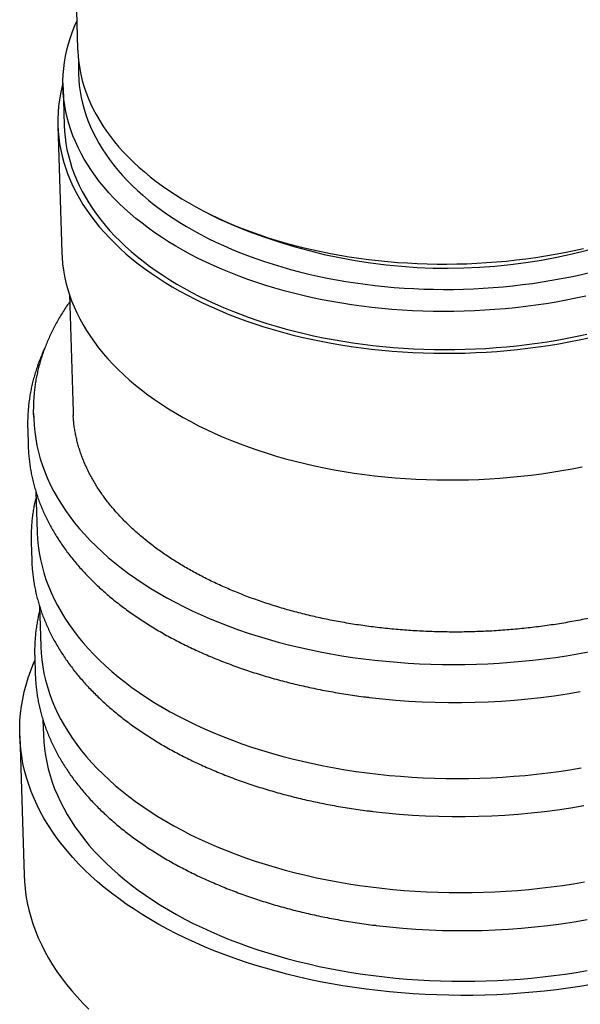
# Model space of a CAD drawing. Header units: millimetres. Extents: x 8 to 785, y 12 to 916.
# Tile 12 of 46: x 609 to 626, y 289 to 321. Entities that reach past the tile are written whole.
import ezdxf

# ---------------------------------------------------------------- set-up
doc = ezdxf.new("R2010")
doc.units = ezdxf.units.MM

msp = doc.modelspace()

# ---------------------------------------------------------------- linework, layer by layer
at = {"color": 7, "linetype": 'Continuous', "lineweight": 30}
for p, q in [((610.198, 327.359), (610.437, 319.582)), ((609.975, 318.363), (610.012, 317.161)), ((609.812, 317.155), (609.935, 313.146)), ((614.586, 314.374), (614.925, 314.205)), ((610.176, 311.812), (610.29, 308.1)), ((609.041, 308.062), (609.046, 307.902)), ((608.856, 307.575), (608.856, 307.579)), ((608.856, 307.575), (608.873, 307.013)), ((609.118, 305.573), (609.157, 304.294)), ((608.967, 303.967), (608.967, 303.971)), ((608.967, 303.967), (608.984, 303.405)), ((609.229, 301.965), (609.268, 300.685)), ((609.078, 300.359), (609.078, 300.363)), ((609.078, 300.359), (609.095, 299.797)), ((609.34, 298.357), (609.354, 297.879)), ((608.605, 297.856), (608.74, 293.446))]:
    msp.add_line(p, q, dxfattribs=at)
at = {"color": 7, "linetype": 'Continuous', "lineweight": 30, "flags": 128}
for points in [[(626.512, 311.764), (626.202, 311.697), (625.888, 311.635), (625.572, 311.578), (625.254, 311.525), (624.935, 311.478), (624.613, 311.435), (624.29, 311.398), (623.966, 311.366), (623.64, 311.338), (623.314, 311.316), (622.988, 311.299), (622.661, 311.287), (622.334, 311.28), (622.007, 311.278), (621.68, 311.281), (621.354, 311.29), (621.028, 311.303), (620.704, 311.322), (620.381, 311.346), (620.059, 311.375), (619.739, 311.408), (619.42, 311.447), (619.104, 311.491), (618.79, 311.54), (618.479, 311.594), (618.17, 311.653), (617.865, 311.716), (617.562, 311.785), (617.263, 311.858), (616.967, 311.936), (616.676, 312.018), (616.388, 312.105), (616.104, 312.197), (615.825, 312.293), (615.55, 312.394), (615.28, 312.499), (615.015, 312.608), (614.755, 312.722), (614.5, 312.839), (614.251, 312.961), (614.007, 313.087), (613.769, 313.216), (613.538, 313.349), (613.312, 313.486), (613.092, 313.627), (612.879, 313.771), (612.673, 313.919), (612.473, 314.069), (612.28, 314.223), (612.094, 314.381), (611.916, 314.541), (611.744, 314.704), (611.58, 314.87), (611.423, 315.038), (611.274, 315.209), (611.132, 315.382), (610.999, 315.558), (610.873, 315.736), (610.755, 315.916), (610.645, 316.098), (610.543, 316.282), (610.449, 316.467), (610.364, 316.654), (610.287, 316.842), (610.218, 317.032), (610.158, 317.223), (610.106, 317.415), (610.062, 317.608), (610.027, 317.802), (610.001, 317.996), (609.983, 318.191), (609.974, 318.386), (609.973, 318.581), (609.981, 318.777), (609.997, 318.972), (610.022, 319.168), (610.056, 319.363), (610.098, 319.557), (610.148, 319.752), (610.207, 319.945), (610.274, 320.138), (610.35, 320.329), (610.41, 320.468)], [(610.437, 319.582), (610.439, 319.523), (610.452, 319.336), (610.473, 319.149), (610.501, 318.963), (610.538, 318.778), (610.584, 318.593), (610.637, 318.409), (610.698, 318.226), (610.768, 318.044), (610.845, 317.864), (610.93, 317.685), (611.024, 317.508), (611.125, 317.332), (611.233, 317.158), (611.35, 316.986), (611.474, 316.817), (611.605, 316.649), (611.744, 316.483), (611.891, 316.32), (612.044, 316.16), (612.205, 316.001), (612.373, 315.846), (612.547, 315.694), (612.729, 315.544), (612.916, 315.397), (613.111, 315.254), (613.312, 315.114), (613.519, 314.977), (613.732, 314.843), (613.951, 314.713), (614.177, 314.587), (614.407, 314.464), (614.643, 314.345), (614.885, 314.23), (615.132, 314.119), (615.383, 314.011), (615.64, 313.908), (615.901, 313.809), (616.167, 313.714), (616.437, 313.624), (616.711, 313.538), (616.989, 313.456), (617.27, 313.379), (617.556, 313.306), (617.844, 313.237), (618.136, 313.174), (618.431, 313.115), (618.728, 313.06), (619.028, 313.011), (619.33, 312.966), (619.635, 312.926), (619.941, 312.89), (620.249, 312.86), (620.559, 312.834), (620.869, 312.814), (621.181, 312.798), (621.494, 312.787), (621.807, 312.781), (622.121, 312.78), (622.435, 312.784), (622.749, 312.792), (623.063, 312.806), (623.376, 312.824), (623.689, 312.848), (624.001, 312.876), (624.312, 312.909), (624.621, 312.947), (624.929, 312.99), (625.236, 313.038), (625.54, 313.09), (625.842, 313.147), (626.142, 313.208), (626.44, 313.275)], [(610.468, 319.181), (610.468, 319.177), (610.461, 318.989), (610.461, 318.801), (610.47, 318.614), (610.487, 318.427), (610.513, 318.24), (610.546, 318.054), (610.588, 317.869), (610.638, 317.685), (610.696, 317.502), (610.762, 317.32), (610.836, 317.139), (610.918, 316.959), (611.008, 316.781), (611.105, 316.605), (611.211, 316.43), (611.324, 316.257), (611.445, 316.087), (611.573, 315.918), (611.709, 315.751), (611.852, 315.587), (612.003, 315.426), (612.161, 315.266), (612.325, 315.11), (612.497, 314.956), (612.675, 314.805), (612.861, 314.657), (613.052, 314.513), (613.251, 314.371), (613.455, 314.233), (613.666, 314.098), (613.882, 313.966), (614.105, 313.838), (614.333, 313.714), (614.567, 313.593), (614.806, 313.477), (615.051, 313.364), (615.301, 313.255), (615.555, 313.15), (615.814, 313.049), (616.078, 312.952), (616.346, 312.86), (616.619, 312.772), (616.895, 312.688), (617.175, 312.609), (617.459, 312.534), (617.746, 312.464), (618.036, 312.398), (618.33, 312.337), (618.626, 312.281), (618.925, 312.229), (619.226, 312.182), (619.53, 312.14), (619.835, 312.103), (620.143, 312.07), (620.452, 312.043), (620.762, 312.02), (621.074, 312.002), (621.386, 311.989), (621.699, 311.981), (622.013, 311.978), (622.327, 311.98), (622.641, 311.986), (622.955, 311.998), (623.268, 312.014), (623.581, 312.036), (623.894, 312.062), (624.205, 312.093), (624.515, 312.129), (624.824, 312.169), (625.131, 312.215), (625.436, 312.265), (625.739, 312.32), (626.04, 312.38), (626.338, 312.444), (626.634, 312.513)], [(609.972, 318.508), (609.937, 318.368), (609.894, 318.17), (609.86, 317.972), (609.835, 317.773), (609.818, 317.575), (609.81, 317.376), (609.811, 317.177), (609.82, 316.979), (609.839, 316.781), (609.865, 316.584), (609.901, 316.387), (609.945, 316.191), (609.998, 315.996), (610.059, 315.802), (610.129, 315.609), (610.207, 315.418), (610.294, 315.228), (610.389, 315.039), (610.493, 314.853), (610.604, 314.668), (610.724, 314.485), (610.852, 314.304), (610.988, 314.126), (611.132, 313.95), (611.283, 313.776), (611.443, 313.605), (611.609, 313.436), (611.784, 313.271), (611.965, 313.108), (612.154, 312.948), (612.35, 312.792), (612.553, 312.639), (612.763, 312.489), (612.979, 312.342), (613.202, 312.199), (613.432, 312.06), (613.667, 311.925), (613.909, 311.793), (614.156, 311.666), (614.41, 311.542), (614.668, 311.423), (614.933, 311.307), (615.202, 311.196), (615.476, 311.09), (615.755, 310.987), (616.039, 310.89), (616.327, 310.796), (616.62, 310.708), (616.916, 310.624), (617.217, 310.545), (617.521, 310.47), (617.828, 310.401), (618.139, 310.336), (618.452, 310.277), (618.768, 310.222), (619.087, 310.172), (619.409, 310.128), (619.732, 310.088), (620.057, 310.054), (620.384, 310.025), (620.713, 310.001), (621.042, 309.982), (621.373, 309.968), (621.704, 309.959), (622.036, 309.956), (622.368, 309.958), (622.701, 309.965), (623.033, 309.977), (623.365, 309.994), (623.696, 310.017), (624.027, 310.045), (624.356, 310.078), (624.684, 310.116), (625.011, 310.159), (625.336, 310.207), (625.659, 310.26), (625.98, 310.318), (626.298, 310.381), (626.614, 310.449)], [(610.012, 317.161), (610.02, 316.988), (610.038, 316.793), (610.065, 316.599), (610.099, 316.405), (610.143, 316.212), (610.195, 316.02), (610.255, 315.829), (610.324, 315.64), (610.401, 315.451), (610.486, 315.264), (610.58, 315.079), (610.682, 314.895), (610.792, 314.713), (610.91, 314.533), (611.036, 314.355), (611.169, 314.18), (611.311, 314.006), (611.46, 313.835), (611.617, 313.667), (611.781, 313.501), (611.953, 313.338), (612.131, 313.178), (612.317, 313.021), (612.51, 312.867), (612.71, 312.716), (612.916, 312.568), (613.129, 312.424), (613.349, 312.284), (613.575, 312.147), (613.806, 312.013), (614.044, 311.884), (614.288, 311.758), (614.537, 311.637), (614.792, 311.519), (615.052, 311.405), (615.317, 311.296), (615.587, 311.191), (615.862, 311.091), (616.141, 310.994), (616.425, 310.903), (616.713, 310.815), (617.004, 310.733), (617.3, 310.655), (617.599, 310.582), (617.902, 310.513), (618.207, 310.45), (618.516, 310.391), (618.827, 310.337), (619.141, 310.289), (619.457, 310.245), (619.776, 310.206), (620.096, 310.172), (620.418, 310.143), (620.741, 310.119), (621.065, 310.101), (621.391, 310.087), (621.717, 310.079), (622.044, 310.075), (622.371, 310.077), (622.698, 310.084), (623.025, 310.096), (623.351, 310.113), (623.678, 310.136), (624.003, 310.163), (624.327, 310.195), (624.65, 310.233), (624.972, 310.275), (625.291, 310.322), (625.609, 310.375), (625.925, 310.432), (626.239, 310.494), (626.549, 310.561)], [(609.935, 313.146), (609.943, 312.985), (609.96, 312.787), (609.987, 312.59), (610.021, 312.393), (610.065, 312.197), (610.117, 312.002), (610.178, 311.808), (610.247, 311.615), (610.325, 311.423), (610.411, 311.233), (610.505, 311.045), (610.608, 310.858), (610.719, 310.673), (610.838, 310.49), (610.966, 310.309), (611.101, 310.13), (611.244, 309.954), (611.395, 309.78), (611.554, 309.609), (611.72, 309.44), (611.894, 309.274), (612.075, 309.111), (612.263, 308.951), (612.459, 308.795), (612.661, 308.641), (612.87, 308.491), (613.086, 308.344), (613.309, 308.201), (613.538, 308.062), (613.773, 307.926), (614.014, 307.794), (614.261, 307.666), (614.514, 307.542), (614.772, 307.422), (615.036, 307.307), (615.305, 307.195), (615.579, 307.088), (615.858, 306.986), (616.141, 306.888), (616.429, 306.794), (616.721, 306.705), (617.017, 306.621), (617.317, 306.542), (617.621, 306.467), (617.928, 306.397), (618.238, 306.332), (618.552, 306.272), (618.868, 306.217), (619.187, 306.167), (619.508, 306.122), (619.831, 306.082), (620.156, 306.047)], [(609.047, 307.935), (609.041, 308.057), (609.039, 308.181)], [(609.046, 307.902), (609.046, 307.897), (609.058, 307.682), (609.079, 307.468), (609.109, 307.254), (609.149, 307.041), (609.198, 306.829), (609.256, 306.618), (609.324, 306.408), (609.401, 306.2), (609.487, 305.993), (609.582, 305.787), (609.686, 305.584), (609.799, 305.382), (609.921, 305.182), (610.052, 304.984), (610.192, 304.789), (610.34, 304.596), (610.497, 304.406), (610.662, 304.218), (610.836, 304.033), (611.018, 303.851), (611.208, 303.672), (611.405, 303.496), (611.611, 303.324), (611.824, 303.155), (612.045, 302.99), (612.273, 302.828), (612.508, 302.67), (612.751, 302.516), (613, 302.366), (613.256, 302.22), (613.518, 302.078), (613.787, 301.94), (614.062, 301.807), (614.343, 301.678), (614.63, 301.554), (614.922, 301.434), (615.22, 301.32), (615.523, 301.21), (615.831, 301.104), (616.144, 301.004), (616.461, 300.909), (616.783, 300.819), (617.108, 300.734), (617.438, 300.654), (617.771, 300.58), (618.108, 300.51), (618.448, 300.447), (618.791, 300.388), (619.136, 300.335), (619.484, 300.288), (619.835, 300.246), (620.187, 300.209), (620.541, 300.178), (620.897, 300.153), (621.254, 300.133), (621.612, 300.119), (621.971, 300.111), (622.331, 300.108), (622.691, 300.11), (623.05, 300.119), (623.41, 300.133), (623.769, 300.152), (624.128, 300.178), (624.485, 300.209), (624.842, 300.245), (625.197, 300.287), (625.551, 300.334), (625.902, 300.387), (626.251, 300.445), (626.598, 300.509)], [(610.29, 308.1), (610.291, 308.096), (610.296, 307.983)], [(620.156, 306.047), (620.483, 306.018), (620.811, 305.993), (621.141, 305.974), (621.471, 305.96), (621.803, 305.951), (622.135, 305.947), (622.467, 305.948), (622.799, 305.955), (623.132, 305.967), (623.463, 305.984), (623.795, 306.006), (624.125, 306.033), (624.455, 306.066), (624.783, 306.104), (625.11, 306.146), (625.435, 306.194), (625.758, 306.247), (626.079, 306.305), (626.398, 306.368)], [(609.157, 304.294), (609.157, 304.289), (609.169, 304.074), (609.19, 303.86), (609.22, 303.646), (609.26, 303.433), (609.309, 303.221), (609.367, 303.01), (609.435, 302.8), (609.512, 302.592), (609.598, 302.385), (609.693, 302.179), (609.797, 301.976), (609.91, 301.774), (610.033, 301.574), (610.163, 301.376), (610.303, 301.181), (610.451, 300.988), (610.608, 300.798), (610.774, 300.61), (610.947, 300.425), (611.129, 300.243), (611.319, 300.064), (611.516, 299.888), (611.722, 299.716), (611.935, 299.547), (612.156, 299.382), (612.384, 299.22), (612.619, 299.062), (612.862, 298.908), (613.111, 298.758), (613.367, 298.612), (613.629, 298.47), (613.898, 298.332), (614.173, 298.199), (614.454, 298.07), (614.741, 297.946), (615.033, 297.826), (615.331, 297.712), (615.634, 297.601), (615.942, 297.496), (616.255, 297.396), (616.572, 297.301), (616.894, 297.211), (617.219, 297.126), (617.549, 297.046), (617.882, 296.972), (618.219, 296.902), (618.559, 296.839), (618.902, 296.78), (619.247, 296.727), (619.595, 296.68), (619.946, 296.638), (620.298, 296.601), (620.653, 296.57), (621.008, 296.545), (621.365, 296.525), (621.723, 296.511), (622.082, 296.502), (622.442, 296.5), (622.802, 296.502), (623.161, 296.511), (623.521, 296.525), (623.88, 296.544), (624.239, 296.57), (624.597, 296.6), (624.953, 296.637), (625.308, 296.679), (625.662, 296.726), (626.013, 296.779), (626.363, 296.837)], [(609.268, 300.685), (609.268, 300.68), (609.28, 300.466), (609.301, 300.252), (609.331, 300.038), (609.371, 299.825), (609.42, 299.613), (609.478, 299.402), (609.546, 299.192), (609.623, 298.984), (609.709, 298.777), (609.804, 298.571), (609.908, 298.368), (610.021, 298.166), (610.144, 297.966), (610.275, 297.768), (610.414, 297.573), (610.562, 297.38), (610.719, 297.189), (610.885, 297.002), (611.058, 296.817), (611.24, 296.635), (611.43, 296.456), (611.628, 296.28), (611.833, 296.108), (612.046, 295.939), (612.267, 295.774), (612.495, 295.612), (612.73, 295.454), (612.973, 295.3), (613.222, 295.149), (613.478, 295.003), (613.741, 294.862), (614.009, 294.724), (614.284, 294.591), (614.565, 294.462), (614.852, 294.338), (615.144, 294.218), (615.442, 294.103), (615.745, 293.993), (616.053, 293.888), (616.366, 293.788), (616.683, 293.693), (617.005, 293.603), (617.33, 293.518), (617.66, 293.438), (617.993, 293.363), (618.33, 293.294), (618.67, 293.23), (619.013, 293.172), (619.358, 293.119), (619.707, 293.071), (620.057, 293.029), (620.409, 292.993), (620.764, 292.962), (621.119, 292.937), (621.476, 292.917), (621.834, 292.903), (622.193, 292.894), (622.553, 292.891), (622.913, 292.894), (623.272, 292.903), (623.632, 292.917), (623.991, 292.936), (624.35, 292.962), (624.708, 292.992), (625.064, 293.029), (625.419, 293.071), (625.773, 293.118), (626.124, 293.171), (626.474, 293.229)], [(626.698, 289.984), (626.329, 289.924), (625.958, 289.869), (625.585, 289.819), (625.211, 289.776), (624.835, 289.739), (624.457, 289.707), (624.079, 289.681), (623.7, 289.661), (623.321, 289.647), (622.941, 289.639), (622.562, 289.637), (622.183, 289.641), (621.805, 289.651), (621.427, 289.666), (621.051, 289.688), (620.676, 289.716), (620.302, 289.749), (619.931, 289.788), (619.562, 289.833), (619.195, 289.884), (618.831, 289.941), (618.47, 290.003), (618.112, 290.071), (617.757, 290.145), (617.406, 290.225), (617.059, 290.309), (616.716, 290.4), (616.378, 290.496), (616.044, 290.597), (615.715, 290.703), (615.391, 290.815), (615.072, 290.931), (614.759, 291.053), (614.451, 291.18), (614.15, 291.312), (613.854, 291.448), (613.565, 291.589), (613.283, 291.735), (613.007, 291.885), (612.738, 292.04), (612.476, 292.199), (612.221, 292.362), (611.974, 292.529), (611.735, 292.7), (611.503, 292.875), (611.279, 293.054), (611.064, 293.236), (610.856, 293.422), (610.657, 293.611), (610.467, 293.803), (610.285, 293.999), (610.112, 294.197), (609.948, 294.398), (609.793, 294.602), (609.647, 294.808), (609.51, 295.017), (609.382, 295.228), (609.264, 295.441), (609.156, 295.656), (609.057, 295.873), (608.967, 296.092), (608.887, 296.312), (608.817, 296.533), (608.757, 296.756), (608.707, 296.98), (608.666, 297.204), (608.636, 297.43), (608.615, 297.656), (608.604, 297.882), (608.603, 298.109), (608.612, 298.336), (608.631, 298.562), (608.66, 298.789), (608.699, 299.015), (608.748, 299.241), (608.806, 299.466), (608.874, 299.691), (608.952, 299.914), (609.04, 300.136), (609.082, 300.234)], [(609.354, 297.879), (609.355, 297.874), (609.366, 297.66), (609.387, 297.445), (609.417, 297.232), (609.457, 297.019), (609.506, 296.807), (609.565, 296.596), (609.632, 296.386), (609.709, 296.177), (609.795, 295.97), (609.89, 295.765), (609.995, 295.561), (610.108, 295.359), (610.23, 295.16), (610.361, 294.962), (610.501, 294.767), (610.649, 294.574), (610.806, 294.383), (610.971, 294.195), (611.145, 294.011), (611.326, 293.829), (611.516, 293.65), (611.714, 293.474), (611.919, 293.302), (612.133, 293.133), (612.353, 292.967), (612.582, 292.805), (612.817, 292.647), (613.059, 292.493), (613.308, 292.343), (613.564, 292.197), (613.827, 292.055), (614.096, 291.918), (614.371, 291.784), (614.652, 291.656), (614.938, 291.532), (615.231, 291.412), (615.529, 291.297), (615.832, 291.187), (616.139, 291.082), (616.452, 290.982), (616.769, 290.887), (617.091, 290.796), (617.417, 290.711), (617.746, 290.632), (618.08, 290.557), (618.416, 290.488), (618.756, 290.424), (619.099, 290.366), (619.445, 290.313), (619.793, 290.265), (620.143, 290.223), (620.496, 290.187), (620.85, 290.156), (621.206, 290.13), (621.563, 290.111), (621.921, 290.097), (622.28, 290.088), (622.639, 290.085), (622.999, 290.088), (623.359, 290.096), (623.718, 290.11), (624.078, 290.13), (624.436, 290.155), (624.794, 290.186), (625.15, 290.222), (625.506, 290.264), (625.859, 290.312), (626.211, 290.365), (626.56, 290.423)], [(608.74, 293.446), (608.751, 293.246), (608.771, 293.02), (608.802, 292.794), (608.842, 292.57), (608.893, 292.346), (608.953, 292.123), (609.023, 291.902), (609.103, 291.682), (609.192, 291.463), (609.291, 291.246), (609.4, 291.031), (609.518, 290.818), (609.646, 290.607), (609.782, 290.398), (609.928, 290.192), (610.083, 289.988), (610.248, 289.787), (610.421, 289.589), (610.603, 289.393), (610.793, 289.201)]]:
    msp.add_lwpolyline(points, dxfattribs=at)
at = {"color": 7, "linetype": 'Continuous', "lineweight": 30}
for centre, radius, start, end in [((622.12, 330.06), 17.411, 245.59, 297.9358), ((622.379, 321.669), 22.765, 263.1499, 280.0163), ((622.49, 318.061), 22.765, 263.1499, 280.0163), ((622.601, 314.453), 22.765, 263.1499, 280.0163)]:
    msp.add_arc(centre, radius, start, end, dxfattribs=at)
for points, knots in [([(610.183, 311.581), (610.179, 311.576), (610.137, 311.517), (610.061, 311.404), (609.955, 311.24), (609.855, 311.076), (609.761, 310.91), (609.672, 310.744), (609.589, 310.576), (609.512, 310.407), (609.441, 310.238), (609.375, 310.068), (609.315, 309.897), (609.261, 309.726), (609.213, 309.554), (609.17, 309.382), (609.134, 309.21), (609.103, 309.037), (609.078, 308.864), (609.059, 308.691), (609.046, 308.518), (609.039, 308.35), (609.039, 308.239), (609.039, 308.186)], [0, 0, 0, 0, 0.004926, 0.055316, 0.105669, 0.15598, 0.206248, 0.256469, 0.306642, 0.356764, 0.406835, 0.456852, 0.506817, 0.556728, 0.606588, 0.656398, 0.70616, 0.755878, 0.805557, 0.8552, 0.904813, 0.954402, 1, 1, 1, 1]), ([(609.394, 310.114), (609.374, 310.071), (609.329, 309.972), (609.263, 309.815), (609.197, 309.641), (609.136, 309.467), (609.081, 309.292), (609.032, 309.117), (608.989, 308.941), (608.952, 308.765), (608.921, 308.589), (608.895, 308.413), (608.876, 308.236), (608.862, 308.06), (608.855, 307.883), (608.852, 307.723), (608.855, 307.622), (608.856, 307.58)], [0, 0, 0, 0, 0.051293, 0.121061, 0.190713, 0.26025, 0.329673, 0.398985, 0.46819, 0.537294, 0.606305, 0.675232, 0.744083, 0.812872, 0.88161, 0.950309, 1, 1, 1, 1]), ([(634.759, 306.638), (634.746, 306.612), (634.707, 306.535), (634.637, 306.408), (634.549, 306.257), (634.456, 306.107), (634.357, 305.958), (634.253, 305.811), (634.143, 305.664), (634.028, 305.519), (633.909, 305.375), (633.783, 305.233), (633.653, 305.092), (633.518, 304.953), (633.378, 304.815), (633.233, 304.679), (633.083, 304.544), (632.928, 304.412), (632.768, 304.281), (632.604, 304.152), (632.435, 304.025), (632.262, 303.9), (632.084, 303.777), (631.902, 303.656), (631.716, 303.538), (631.525, 303.422), (631.33, 303.308), (631.132, 303.196), (630.929, 303.087), (630.722, 302.98), (630.512, 302.876), (630.298, 302.775), (630.081, 302.676), (629.86, 302.58), (629.635, 302.486), (629.408, 302.396), (629.177, 302.308), (628.944, 302.223), (628.707, 302.141), (628.468, 302.062), (628.226, 301.986), (627.981, 301.913), (627.734, 301.843), (627.484, 301.777), (627.233, 301.713), (626.979, 301.653), (626.723, 301.595), (626.466, 301.541), (626.206, 301.491), (625.945, 301.443), (625.683, 301.399), (625.419, 301.358), (625.154, 301.321), (624.887, 301.287), (624.62, 301.256), (624.352, 301.229), (624.083, 301.206), (623.814, 301.185), (623.544, 301.168), (623.273, 301.155), (623.003, 301.145), (622.732, 301.138), (622.461, 301.135), (622.191, 301.136), (621.921, 301.14), (621.651, 301.147), (621.381, 301.158), (621.113, 301.172), (620.845, 301.19), (620.578, 301.211), (620.312, 301.236), (620.048, 301.264), (619.784, 301.295), (619.522, 301.33), (619.262, 301.368), (619.003, 301.41), (618.746, 301.455), (618.491, 301.503), (618.238, 301.555), (617.987, 301.609), (617.739, 301.667), (617.493, 301.728), (617.249, 301.793), (617.008, 301.86), (616.77, 301.931), (616.534, 302.004), (616.302, 302.081), (616.072, 302.161), (615.846, 302.243), (615.623, 302.329), (615.404, 302.417), (615.188, 302.508), (614.975, 302.602), (614.766, 302.698), (614.562, 302.798), (614.36, 302.9), (614.163, 303.004), (613.97, 303.111), (613.781, 303.22), (613.597, 303.332), (613.416, 303.446), (613.24, 303.563), (613.069, 303.681), (612.902, 303.802), (612.74, 303.925), (612.582, 304.05), (612.429, 304.177), (612.281, 304.306), (612.138, 304.437), (612, 304.569), (611.867, 304.704), (611.739, 304.839), (611.616, 304.977), (611.498, 305.116), (611.385, 305.257), (611.278, 305.399), (611.176, 305.543), (611.079, 305.687), (610.988, 305.834), (610.902, 305.981), (610.821, 306.129), (610.746, 306.279), (610.677, 306.43), (610.613, 306.581), (610.555, 306.734), (610.502, 306.887), (610.455, 307.041), (610.414, 307.196), (610.379, 307.352), (610.349, 307.508), (610.325, 307.665), (610.307, 307.822), (610.298, 307.93), (610.296, 307.985), (610.295, 307.988)], [0, 0, 0, 0, 0.003988, 0.011696, 0.019397, 0.02709, 0.034774, 0.042451, 0.050121, 0.057784, 0.065443, 0.073096, 0.080746, 0.088392, 0.096034, 0.103674, 0.111312, 0.118948, 0.126582, 0.134216, 0.141848, 0.14948, 0.157112, 0.164744, 0.172376, 0.180008, 0.18764, 0.195273, 0.202906, 0.21054, 0.218175, 0.22581, 0.233447, 0.241084, 0.248722, 0.256361, 0.264, 0.271641, 0.279282, 0.286925, 0.294568, 0.302212, 0.309857, 0.317502, 0.325148, 0.332795, 0.340443, 0.348091, 0.35574, 0.363389, 0.371039, 0.378689, 0.38634, 0.393991, 0.401643, 0.409294, 0.416946, 0.424598, 0.432251, 0.439903, 0.447556, 0.455208, 0.462861, 0.470513, 0.478165, 0.485817, 0.493469, 0.501121, 0.508772, 0.516423, 0.524074, 0.531724, 0.539373, 0.547022, 0.554671, 0.562319, 0.569966, 0.577612, 0.585258, 0.592903, 0.600548, 0.608191, 0.615834, 0.623475, 0.631116, 0.638756, 0.646395, 0.654033, 0.66167, 0.669306, 0.676941, 0.684575, 0.692208, 0.699841, 0.707473, 0.715103, 0.722734, 0.730364, 0.737993, 0.745622, 0.753251, 0.76088, 0.768509, 0.776139, 0.78377, 0.791401, 0.799034, 0.806669, 0.814305, 0.821945, 0.829587, 0.837234, 0.844884, 0.852539, 0.8602, 0.867867, 0.875541, 0.883222, 0.890911, 0.89861, 0.906317, 0.914035, 0.921763, 0.929502, 0.937251, 0.945012, 0.952784, 0.960565, 0.968357, 0.976158, 0.983966, 0.991782, 0.999602, 1, 1, 1, 1]), ([(608.873, 307.014), (608.875, 306.961), (608.88, 306.849), (608.893, 306.679), (608.913, 306.503), (608.938, 306.328), (608.969, 306.154), (609.006, 305.98), (609.049, 305.806), (609.097, 305.634), (609.152, 305.462), (609.212, 305.291), (609.278, 305.12), (609.35, 304.951), (609.427, 304.783), (609.51, 304.615), (609.599, 304.449), (609.693, 304.284), (609.793, 304.121), (609.899, 303.958), (610.01, 303.798), (610.127, 303.639), (610.249, 303.481), (610.377, 303.325), (610.51, 303.171), (610.648, 303.019), (610.791, 302.869), (610.94, 302.72), (611.093, 302.574), (611.252, 302.43), (611.415, 302.288), (611.584, 302.148), (611.757, 302.011), (611.935, 301.876), (612.117, 301.743), (612.304, 301.613), (612.496, 301.486), (612.691, 301.361), (612.892, 301.239), (613.096, 301.119), (613.304, 301.002), (613.516, 300.888), (613.732, 300.777), (613.952, 300.669), (614.176, 300.563), (614.403, 300.461), (614.634, 300.361), (614.868, 300.265), (615.105, 300.171), (615.346, 300.081), (615.59, 299.994), (615.837, 299.91), (616.086, 299.829), (616.339, 299.752), (616.594, 299.677), (616.851, 299.606), (617.111, 299.539), (617.374, 299.474), (617.639, 299.413), (617.905, 299.355), (618.174, 299.301), (618.445, 299.25), (618.718, 299.203), (618.992, 299.159), (619.268, 299.118), (619.492, 299.088), (619.624, 299.072), (619.663, 299.068)], [0, 0, 0, 0, 0.013778, 0.028949, 0.044122, 0.059299, 0.074485, 0.089681, 0.104891, 0.120116, 0.13536, 0.150624, 0.16591, 0.181219, 0.196552, 0.211909, 0.227291, 0.242699, 0.258131, 0.273588, 0.289068, 0.30457, 0.320094, 0.335639, 0.351202, 0.366783, 0.38238, 0.397992, 0.413616, 0.429253, 0.4449, 0.460556, 0.47622, 0.49189, 0.507566, 0.523247, 0.538931, 0.554617, 0.570306, 0.585996, 0.601687, 0.617378, 0.633068, 0.648757, 0.664445, 0.680132, 0.695816, 0.711499, 0.72718, 0.742858, 0.758534, 0.774208, 0.789879, 0.805547, 0.821213, 0.836877, 0.852538, 0.868197, 0.883854, 0.899508, 0.91516, 0.93081, 0.946458, 0.962104, 0.977748, 0.993391, 1, 1, 1, 1]), ([(609.122, 305.419), (609.115, 305.39), (609.093, 305.303), (609.063, 305.157), (609.032, 304.981), (609.006, 304.805), (608.987, 304.628), (608.973, 304.452), (608.966, 304.275), (608.963, 304.115), (608.966, 304.014), (608.967, 303.972)], [0, 0, 0, 0, 0.0599, 0.182058, 0.304051, 0.425895, 0.547607, 0.669207, 0.790717, 0.91216, 1, 1, 1, 1]), ([(608.984, 303.406), (608.986, 303.353), (608.991, 303.241), (609.004, 303.071), (609.024, 302.895), (609.049, 302.72), (609.08, 302.546), (609.117, 302.372), (609.16, 302.198), (609.208, 302.026), (609.263, 301.854), (609.323, 301.682), (609.389, 301.512), (609.461, 301.343), (609.538, 301.174), (609.621, 301.007), (609.71, 300.841), (609.804, 300.676), (609.905, 300.513), (610.01, 300.35), (610.121, 300.19), (610.238, 300.031), (610.36, 299.873), (610.488, 299.717), (610.621, 299.563), (610.759, 299.411), (610.902, 299.26), (611.051, 299.112), (611.204, 298.966), (611.363, 298.822), (611.526, 298.68), (611.695, 298.54), (611.868, 298.403), (612.046, 298.268), (612.228, 298.135), (612.415, 298.005), (612.607, 297.878), (612.803, 297.753), (613.003, 297.63), (613.207, 297.511), (613.415, 297.394), (613.627, 297.28), (613.843, 297.169), (614.063, 297.06), (614.287, 296.955), (614.514, 296.853), (614.745, 296.753), (614.979, 296.657), (615.217, 296.563), (615.457, 296.473), (615.701, 296.386), (615.948, 296.302), (616.197, 296.221), (616.45, 296.144), (616.705, 296.069), (616.962, 295.998), (617.222, 295.931), (617.485, 295.866), (617.75, 295.805), (618.016, 295.747), (618.285, 295.693), (618.556, 295.642), (618.829, 295.595), (619.103, 295.551), (619.379, 295.51), (619.603, 295.48), (619.735, 295.464), (619.774, 295.46)], [0, 0, 0, 0, 0.013778, 0.028949, 0.044122, 0.059299, 0.074485, 0.089681, 0.104891, 0.120116, 0.13536, 0.150624, 0.16591, 0.181219, 0.196552, 0.211909, 0.227291, 0.242699, 0.258131, 0.273588, 0.289068, 0.30457, 0.320094, 0.335639, 0.351202, 0.366783, 0.38238, 0.397992, 0.413616, 0.429253, 0.4449, 0.460556, 0.47622, 0.49189, 0.507566, 0.523247, 0.538931, 0.554617, 0.570306, 0.585996, 0.601687, 0.617378, 0.633068, 0.648757, 0.664445, 0.680132, 0.695816, 0.711499, 0.72718, 0.742858, 0.758534, 0.774208, 0.789879, 0.805547, 0.821213, 0.836877, 0.852538, 0.868197, 0.883854, 0.899508, 0.91516, 0.93081, 0.946458, 0.962104, 0.977748, 0.993391, 1, 1, 1, 1]), ([(609.233, 301.811), (609.226, 301.782), (609.204, 301.695), (609.174, 301.549), (609.143, 301.373), (609.118, 301.197), (609.098, 301.02), (609.084, 300.844), (609.077, 300.667), (609.074, 300.507), (609.077, 300.406), (609.078, 300.363)], [0, 0, 0, 0, 0.0599, 0.182058, 0.304051, 0.425895, 0.547607, 0.669207, 0.790717, 0.91216, 1, 1, 1, 1]), ([(609.095, 299.798), (609.097, 299.745), (609.102, 299.633), (609.115, 299.463), (609.135, 299.287), (609.16, 299.112), (609.191, 298.938), (609.228, 298.764), (609.271, 298.59), (609.32, 298.418), (609.374, 298.246), (609.434, 298.074), (609.5, 297.904), (609.572, 297.735), (609.649, 297.566), (609.732, 297.399), (609.821, 297.233), (609.916, 297.068), (610.016, 296.904), (610.121, 296.742), (610.232, 296.582), (610.349, 296.422), (610.471, 296.265), (610.599, 296.109), (610.732, 295.955), (610.87, 295.803), (611.013, 295.652), (611.162, 295.504), (611.315, 295.358), (611.474, 295.214), (611.638, 295.072), (611.806, 294.932), (611.979, 294.795), (612.157, 294.66), (612.339, 294.527), (612.526, 294.397), (612.718, 294.27), (612.914, 294.145), (613.114, 294.022), (613.318, 293.903), (613.526, 293.786), (613.738, 293.672), (613.954, 293.561), (614.174, 293.452), (614.398, 293.347), (614.625, 293.245), (614.856, 293.145), (615.09, 293.049), (615.328, 292.955), (615.568, 292.865), (615.812, 292.778), (616.059, 292.694), (616.308, 292.613), (616.561, 292.535), (616.816, 292.461), (617.073, 292.39), (617.333, 292.322), (617.596, 292.258), (617.861, 292.197), (618.127, 292.139), (618.396, 292.085), (618.667, 292.034), (618.94, 291.987), (619.214, 291.943), (619.49, 291.902), (619.714, 291.872), (619.846, 291.856), (619.885, 291.852)], [0, 0, 0, 0, 0.013778, 0.028949, 0.044122, 0.059299, 0.074485, 0.089681, 0.104891, 0.120116, 0.13536, 0.150624, 0.16591, 0.181219, 0.196552, 0.211909, 0.227291, 0.242699, 0.258131, 0.273588, 0.289068, 0.30457, 0.320094, 0.335639, 0.351202, 0.366783, 0.38238, 0.397992, 0.413616, 0.429253, 0.4449, 0.460556, 0.47622, 0.49189, 0.507566, 0.523247, 0.538931, 0.554617, 0.570306, 0.585996, 0.601687, 0.617378, 0.633068, 0.648757, 0.664445, 0.680132, 0.695816, 0.711499, 0.72718, 0.742858, 0.758534, 0.774208, 0.789879, 0.805547, 0.821213, 0.836877, 0.852538, 0.868197, 0.883854, 0.899508, 0.91516, 0.93081, 0.946458, 0.962104, 0.977748, 0.993391, 1, 1, 1, 1])]:
    msp.add_open_spline(points, degree=3, knots=knots, dxfattribs=at)

doc.saveas('drawing.dxf')
